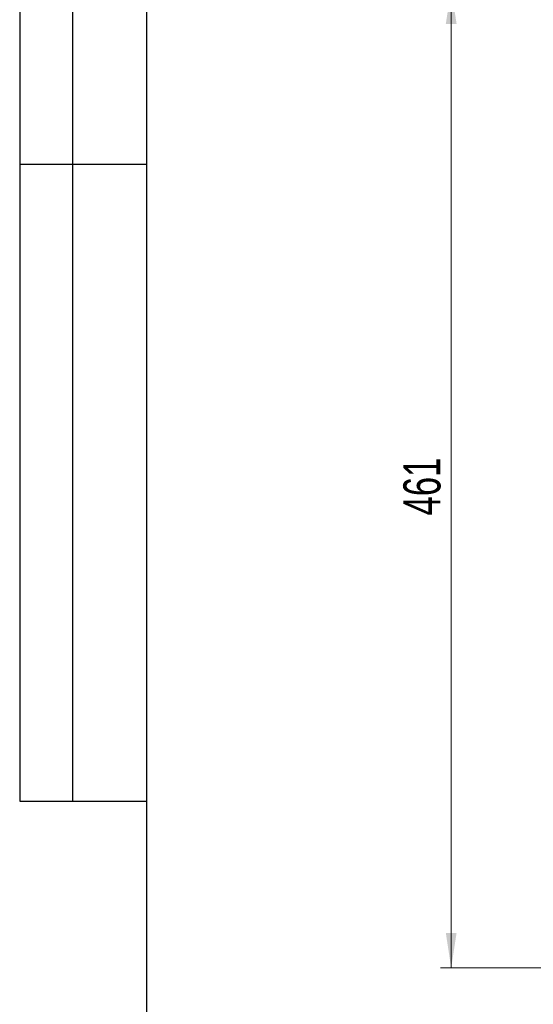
# Model space of a CAD drawing. Header units: millimetres. Extents: x 8 to 415, y 1 to 292.
# Tile 2 of 9: x 8 to 56, y 153 to 246. Entities that reach past the tile are written whole.
import ezdxf

# ---------------------------------------------------------------- set-up
doc = ezdxf.new("R2010")
doc.units = ezdxf.units.MM
doc.styles.add('SLDTEXTSTYLE1', font='TXT', dxfattribs={"width": 0.7})
doc.dimstyles.new('SLDDIMSTYLE0', dxfattribs={"dimtxt": 3.5, "dimasz": 3.302, "dimexe": 0, "dimexo": 0.0625, "dimgap": 0.875, "dimtad": 2, "dimlfac": 5, "dimrnd": 1e-09, "dimzin": 12, "dimdsep": 46, "dimtxsty": 'SLDTEXTSTYLE1', "dimsah": 1, "dimcen": 0.09, "dimadec": 0, "dimazin": 3, "dimtfac": 1, "dimtdec": 3, "dimtofl": 0, "dimtmove": 0, "dimatfit": 3, "dimfxl": 0, "dimfrac": 2, "dimtolj": 1, "dimtzin": 12, "dimarcsym": 0})

# ---------------------------------------------------------------- blocks, each defined once
blk = doc.blocks.new('_D')
at = {"color": 7, "linetype": 'Continuous', "lineweight": 0}
for p, q in [((68.88, 248.495), (47.68, 248.495)), ((48.68, 248.495), (48.68, 156.295)), ((68.88, 156.295), (47.68, 156.295))]:
    blk.add_line(p, q, dxfattribs=at)
at = {"color": 7, "linetype": 'Continuous', "lineweight": 18}
for points in [[(48.68, 248.495), (48.172, 245.193), (49.188, 245.193)], [(48.68, 156.295), (49.188, 159.597), (48.172, 159.597)]]:
    blk.add_solid(points, dxfattribs=at)
at = {"color": 7, "linetype": 'Continuous', "lineweight": 18, "insert": (44.168, 198.895), "char_height": 3.5, "attachment_point": 1, "rotation": 90, "style": 'SLDTEXTSTYLE1'}
blk.add_mtext('461', dxfattribs=at)

msp = doc.modelspace()

# ---------------------------------------------------------------- linework, layer by layer
at = {"color": 7, "linetype": 'Continuous', "lineweight": 25}
for p, q in [((8, 292.0001), (8, 172.0001)), ((13, 172.0001), (13, 292.0001)), ((20, 172.0001), (20, 292.0001)), ((20, 5), (20, 292)), ((8, 232.0001), (20, 232.0001)), ((8, 172.0001), (20, 172.0001))]:
    msp.add_line(p, q, dxfattribs=at)

# ---------------------------------------------------------------- dimensions: what is measured, and where the dimension line sits
at = {"color": 7, "linetype": 'Continuous', "lineweight": 18}
dim = msp.add_linear_dim(base=(48.68, 156.2949), p1=(68.88, 248.4949), p2=(68.88, 156.2949), angle=90, dimstyle='SLDDIMSTYLE0', dxfattribs=at)
dim.commit()
dim.dimension.update_dxf_attribs({"geometry": '_D', "text_midpoint": (48.68, 202.3949), "dimtype": 160})

doc.saveas('drawing.dxf')
